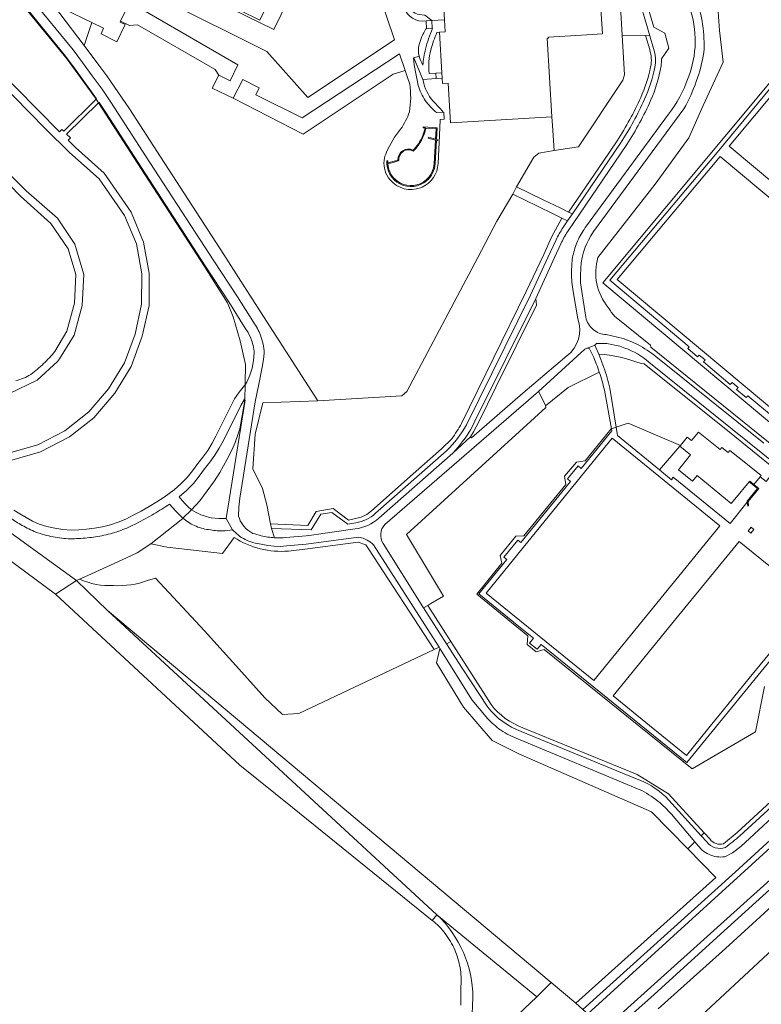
# Model space of a CAD drawing. Header units: metres. Extents: x 93008 to 98406, y 448779 to 454332.
# Tile 25 of 136: x 95563 to 95832, y 451080 to 451436. Entities that reach past the tile are written whole.
import ezdxf

# ---------------------------------------------------------------- set-up
doc = ezdxf.new("R2010")
doc.units = ezdxf.units.M
doc.header["$MEASUREMENT"] = 0
for name, color, linetype, lineweight, true_color in [('B-RO-GR-BEPLANTING_CULTUUR_VASTE PLANTENVAK-V', 7, 'Continuous', 18, 0xa5a552), ('B-RO-IE-TERREINAFSCHEIDING_KUNSTMATIG_MUUR-V', 7, 'Continuous', 18, 0xb7b7b7), ('B-RO-OG-BEBOUWING-V', 7, 'Continuous', 18, 0xdc7869), ('B-RO-OG-BEBOUWING_BASSIN-V', 7, 'Continuous', 18, 0xdc7869), ('B-RO-OG-TERREIN_CULTUURSCHEIDING-V', 7, 'Continuous', 18, 0x28c846), ('B-RO-OG-TERREIN_ERF-V', 7, 'Continuous', 18, 0x28c846), ('B-RO-OG-WATER-V', 7, 'Continuous', 18, 0xafcde1), ('B-RO-OG-WATER_SLOOT-V', 7, 'Continuous', 18, 0xafcde1), ('B-RO-VH-VERHARDING_ASFALT-SEC-V', 7, 'Continuous', 18, 0xcdcdcd), ('B-RO-VH-VERHARDING_GRASBETONSTEEN-V', 7, 'Continuous', 18, 0xcdcdcd), ('B-RO-VH-VERHARDING_HALFVERHARDING-V', 7, 'Continuous', 18, 0xd7aa8c), ('B-RO-VH-VERHARDING_HALFVERHARDING_GRIND-V', 7, 'Continuous', 18, 0xd7aa8c), ('B-RO-VH-VERHARDING_TEGEL-V', 7, 'Continuous', 18, 0xcdcdcd), ('B-RO-VH-VERHARDING_TEGEL_RUBBER-V', 7, 'Continuous', 18, 0xcdcdcd)]:
    doc.layers.add(name, color=color, linetype=linetype, lineweight=lineweight, true_color=true_color)

msp = doc.modelspace()

# ---------------------------------------------------------------- linework, layer by layer
at = {"layer": 'B-RO-GR-BEPLANTING_CULTUUR_VASTE PLANTENVAK-V'}
for points in [[(95848.375, 451437.622), (95808.888, 451464.413), (95808.273, 451462.941), (95810.25, 451457.811), (95814.95, 451454.057), (95816.605, 451432.054), (95817.89, 451420.558), (95810.674, 451404.906), (95805.507, 451393.265), (95793.318, 451376.436), (95772.605, 451350, 0.249287), (95776.354, 451331.872, 0.0379094), (95778.635, 451328.742), (95791.646, 451318.25), (95791.735, 451317.495), (95848.08, 451272.114)], [(95832.893, 451194.828), (95829.551, 451178.39), (95806.651, 451165.093), (95753.139, 451208.168), (95750.309, 451207.375), (95747.037, 451210.088), (95747.181, 451213.126), (95728.825, 451228.191), (95737.803, 451239.434), (95737.224, 451242.205), (95742.947, 451249.216), (95745.833, 451249.272), (95761.01, 451267.864), (95760.474, 451270.845), (95764.872, 451275.916), (95767.967, 451276.385), (95777.35, 451287.96), (95777.464, 451287.998), (95774.926, 451302.045, 0.0237446), (95773.099, 451308.484), (95761.796, 451302.918), (95753.591, 451296.28), (95753.701, 451295.751), (95703.332, 451249.772), (95716.69, 451227.56), (95712.141, 451224.808), (95711.016, 451224.127), (95719.331, 451211.125), (95733.939, 451188.284, 0.1363778), (95745.407, 451179.91), (95786.76, 451162.962), (95798.082, 451156.058), (95811.022, 451141.901), (95813.14, 451139.584, 0.322974), (95817.998, 451138.005), (95822.963, 451141.994), (95856.258, 451172.613)]]:
    msp.add_lwpolyline(points, format="xyb", dxfattribs=at)
for points in [[(95786.452, 451447.153), (95780.388, 451446.768), (95781.372, 451430.311), (95789.835, 451430.206), (95791.402, 451430.187)], [(95828.975, 451251.656), (95827.964, 451252.473), (95826.895, 451251.152), (95827.906, 451250.334)], [(95595.175, 451222.334), (95714.384, 451112.317), (95750.51, 451082.656), (95755.634, 451087.833)]]:
    msp.add_lwpolyline(points, close=True, dxfattribs=at)
for points in [[(95788.071, 451407.825, 0.055011), (95791.669, 451418.92, 0.1286688), (95791.316, 451425.13), (95789.835, 451430.206), (95781.372, 451430.311), (95782.223, 451416.079), (95781.625, 451414.039), (95765.574, 451389.995), (95756.722, 451388.648), (95751.206, 451387.646), (95749.378, 451386.239), (95743.197, 451375.553), (95752.807, 451370.88), (95758.903, 451367.915), (95761.987, 451366.415), (95774.462, 451384.723), (95779.552, 451392.192, 0.0394886)], [(95746.614, 451337.728), (95753.004, 451351.035), (95755.831, 451357.344), (95759.5, 451364.221), (95756.702, 451365.594), (95750.732, 451368.524), (95741.76, 451372.928), (95736.073, 451363.108), (95729.13, 451350), (95703.476, 451301.508), (95701.631, 451299.912), (95671.34, 451298.136), (95651.375, 451297.402), (95648.593, 451286.125), (95647.731, 451273.519), (95651.246, 451266.497), (95652.798, 451260.505), (95654.189, 451253.682), (95667.632, 451253.088), (95670.715, 451258.157), (95676.794, 451259.176), (95682.43, 451255.002), (95687.002, 451256.105), (95688.956, 451257.062), (95690.67, 451258.338), (95705.823, 451271.776), (95715.99, 451280.827), (95719.739, 451284.416, 0.0311868), (95723.248, 451289.919)], [(95789.373, 451311.483), (95788.184, 451311.624, 0.0711076), (95772.899, 451315.045), (95774.753, 451310.17, -0.0260141), (95776.869, 451302.713), (95779.156, 451288.567), (95783.509, 451290.031), (95802.463, 451282.025), (95804.921, 451285.045), (95806.487, 451283.769), (95809.007, 451286.865), (95816.759, 451280.549), (95817.39, 451281.3), (95819.708, 451279.412), (95820.355, 451280.18), (95826.136, 451275.569), (95826.727, 451275.097), (95831.666, 451271.184), (95831.281, 451270.716), (95833.401, 451268.981), (95834.306, 451270.105), (95836.881, 451273.301), (95820.188, 451286.753)], [(95689.627, 451244.583), (95688.659, 451246.122), (95685.929, 451246.993), (95667.596, 451244.583), (95660.706, 451243.812, -0.165074), (95640.996, 451248.747), (95636.799, 451242.915), (95616.84, 451245.202), (95610.848, 451246.452), (95605.896, 451243.16), (95600.561, 451240.622), (95588.037, 451234.958), (95585.074, 451233.618, 0.114398), (95597.356, 451231.329, 0.1054429), (95609.722, 451233.228), (95612.594, 451233.989), (95630.243, 451214.975), (95642.675, 451201.244), (95652.059, 451190.709), (95658.481, 451184.771), (95664.421, 451185.077), (95713.35, 451208.241)], [(95723.92, 451187.336), (95714.16, 451203.424), (95715.411, 451208.616), (95715.121, 451209.08), (95713.35, 451208.241), (95664.421, 451185.077), (95658.481, 451184.771), (95652.059, 451190.709), (95642.675, 451201.244), (95630.243, 451214.975), (95612.594, 451233.989), (95609.722, 451233.228, -0.1054429), (95597.356, 451231.329, -0.114398), (95585.074, 451233.618), (95584.026, 451233.144), (95595.175, 451222.334), (95755.634, 451087.833), (95764.571, 451080.287), (95815.248, 451125.752), (95805.067, 451136.187), (95792.017, 451149.562), (95743.999, 451170.544), (95734.303, 451175.317)], [(95727.366, 451082.344, 0.2028477), (95714.384, 451112.317), (95750.51, 451082.656), (95715.523, 451049.475, 0.1040551), (95725.349, 451064.778, 0.0410223), (95727.008, 451073.439)]]:
    msp.add_lwpolyline(points, format="xyb", close=True, dxfattribs=at)
msp.add_lwpolyline([(95853.144, 451275.047), (95774.399, 451340.864), (95841.691, 451421.428)], dxfattribs=at)
at = {"layer": 'B-RO-IE-TERREINAFSCHEIDING_KUNSTMATIG_MUUR-V'}
msp.add_lwpolyline([(95828.972, 451267.91), (95827.505, 451269.118), (95827.314, 451268.886), (95830.326, 451266.408), (95826.576, 451261.852), (95826.632, 451261.442), (95826.817, 451260.1), (95827.114, 451260.14), (95826.891, 451261.763), (95830.748, 451266.449)], close=True, dxfattribs=at)
at = {"layer": 'B-RO-OG-BEBOUWING-V'}
msp.add_lwpolyline([(95715.807, 451456.747), (95717.048, 451435.949), (95717.311, 451431.546), (95715.251, 451431.4), (95716.116, 451416.779), (95716.235, 451414.763), (95716.346, 451412.887), (95718.448, 451413.026), (95719.291, 451398.684), (95755.911, 451400.873), (95754.233, 451429.286), (95754.752, 451429.321), (95754.724, 451429.65), (95768.534, 451430.47), (95774.224, 451430.814), (95773.342, 451445.383)], dxfattribs=at)
msp.add_lwpolyline([(95826.727, 451275.097), (95826.136, 451275.569), (95820.355, 451280.18), (95819.708, 451279.412), (95817.39, 451281.3), (95816.759, 451280.549), (95809.007, 451286.865), (95806.487, 451283.769), (95804.921, 451285.045), (95802.463, 451282.025), (95802.221, 451281.727), (95806.107, 451278.565), (95801.74, 451273.197), (95806.796, 451269.065), (95808.51, 451271.133), (95820.845, 451261.026), (95822.078, 451262.524), (95827.314, 451268.886), (95827.505, 451269.118), (95828.972, 451267.91), (95831.281, 451270.716), (95831.666, 451271.184)], close=True, dxfattribs=at)
at = {"layer": 'B-RO-OG-BEBOUWING_BASSIN-V'}
for points in [[(95559.403, 451279.249), (95569.974, 451282.246), (95579.82, 451287.247), (95588.503, 451294.122), (95595.622, 451302.523), (95601.411, 451311.921), (95605.161, 451322.296), (95607.527, 451333.059), (95607.597, 451344.08), (95605.679, 451354.95), (95601.388, 451365.135), (95592.227, 451378.39), (95581.461, 451387.941), (95572.762, 451396.515), (95549.691, 451419.874)], [(95554.01, 451385.928), (95565.746, 451374.092), (95577.103, 451364.147), (95583.335, 451354.78), (95586.677, 451343.778), (95586.067, 451332.558), (95583.113, 451321.844), (95577.83, 451313.311), (95577.114, 451312.402), (95569.721, 451305.629), (95559.751, 451300.782)]]:
    msp.add_lwpolyline(points, dxfattribs=at)
at = {"layer": 'B-RO-OG-TERREIN_CULTUURSCHEIDING-V'}
for points in [[(95544.656, 451464.449), (95536.431, 451469.893), (95536.374, 451469.931), (95533.971, 451471.34), (95524.516, 451461.754), (95538.079, 451448.283), (95549.507, 451459.723), (95563.553, 451442.579), (95580.556, 451421.744), (95590.82, 451407.629), (95591.074, 451407.237), (95591.205, 451407.368), (95588.859, 451410.692), (95586.655, 451413.773), (95583.292, 451418.444), (95580.021, 451422.787), (95564.886, 451441.327), (95549.603, 451459.995), (95547.142, 451462.409)], [(95842.76, 451420.597), (95841.691, 451421.428), (95774.399, 451340.864), (95853.144, 451275.047), (95854.636, 451276.817), (95826.846, 451299.982), (95826.25, 451299.287), (95822.703, 451302.255), (95823.262, 451302.955), (95821.096, 451304.783), (95820.477, 451304.096), (95810.755, 451312.215), (95811.362, 451312.931), (95809.202, 451314.687), (95808.614, 451313.996), (95805.068, 451317.041), (95805.634, 451317.696), (95776.85, 451341.721), (95815.749, 451387.982)], [(95711.016, 451224.127), (95709.542, 451223.235), (95717.868, 451210.285), (95719.331, 451211.125)]]:
    msp.add_lwpolyline(points, close=True, dxfattribs=at)
for points in [[(95848.08, 451272.114), (95791.735, 451317.495), (95791.646, 451318.25), (95778.635, 451328.742, -0.0379094), (95776.354, 451331.872, -0.249287), (95772.605, 451350), (95793.318, 451376.436), (95805.507, 451393.265), (95810.674, 451404.906), (95817.89, 451420.558), (95816.605, 451432.054), (95814.95, 451454.057)], [(95788.726, 451447.297), (95792.8, 451433.28), (95796.78, 451431.08), (95798.28, 451425.7), (95795.58, 451421.86, -0.0454116), (95795.439, 451419.24, -0.0592761), (95791.669, 451406.78, -0.0379187), (95783.07, 451390.89), (95765.947, 451365.693), (95763.832, 451362.58), (95761.596, 451359.288, 0.0336165), (95759.17, 451354.93), (95756.909, 451350), (95750.09, 451335.13), (95750.4, 451332.79), (95735.682, 451303.052), (95729.468, 451290.5), (95728.53, 451288.692), (95727.54, 451286.912), (95726.5, 451285.16), (95726.87, 451284.76), (95745.49, 451300.88), (95761.395, 451314.383, 0.326688), (95765.281, 451327.807), (95763.634, 451337.655, -0.0421764), (95763.051, 451344.508, -0.0338627), (95763.417, 451350, -0.0499741), (95764.987, 451355.28, -0.0499376), (95767.576, 451360.143), (95768.032, 451360.805), (95768.507, 451361.454), (95772.458, 451366.831), (95798.132, 451401.775, 0.0810659), (95805.216, 451414.923, 0.1802563), (95805.734, 451440.541)], [(95567.68, 451443.56), (95582.751, 451425.047), (95586.157, 451420.517), (95589.651, 451415.684), (95593.22, 451410.807), (95596.435, 451406.087), (95610.55, 451384.286), (95633.61, 451348.804), (95642.235, 451335.749), (95648.024, 451326.597, -0.0613935), (95650.526, 451321.846, -0.0756619), (95651.903, 451315.41), (95651.621, 451313.085), (95651.177, 451310.367), (95649.946, 451304.191), (95648.658, 451297.77), (95643.048, 451262.92), (95642.688, 451259.671), (95642.623, 451256.405, 0.086492), (95644.108, 451253.338, 0.0894105), (95646.637, 451250.89), (95647.781, 451250.218), (95648.447, 451249.987), (95650.832, 451249.351, 0.0455218), (95655.555, 451248.626), (95654.544, 451251.944), (95654.189, 451253.682), (95652.798, 451260.505), (95651.246, 451266.497), (95647.731, 451273.519), (95648.593, 451286.125), (95651.375, 451297.402), (95671.34, 451298.136), (95651.637, 451328.61), (95646.67, 451336.356), (95643.398, 451341.458), (95637.242, 451351.057), (95614.391, 451386.4), (95603.114, 451403.719), (95595.012, 451415.632), (95592.115, 451419.487), (95586.767, 451426.633), (95577.984, 451438.251)], [(95808.055, 451443.91, -0.0971286), (95810.926, 451424.16, -0.0859251), (95803.686, 451403.724), (95770.988, 451359.347), (95770.032, 451357.842), (95769.174, 451356.278), (95768.555, 451354.982), (95768.003, 451353.656), (95767.374, 451351.847), (95766.871, 451350), (95766.571, 451348.048), (95766.37, 451346.083), (95766.256, 451343.457), (95766.318, 451340.829), (95767.275, 451334.595), (95768.233, 451328.353, 0.1666886), (95770.84, 451323.966, 0.1670726), (95775.609, 451322.101), (95781.666, 451320.678), (95784.876, 451319.446), (95786.947, 451318.464, -0.05255), (95793.598, 451314.13), (95832.55, 451282.776)], [(95856.258, 451172.613), (95822.963, 451141.994), (95817.998, 451138.005, -0.322974), (95813.14, 451139.584), (95811.022, 451141.901), (95809.939, 451140.862), (95811.984, 451138.625, 0.3286403), (95818.691, 451136.657, 0.0282858), (95823.971, 451140.884), (95857.27, 451171.506)]]:
    msp.add_lwpolyline(points, format="xyb", dxfattribs=at)
for points in [[(95780.8, 451391.36, 0.0395543), (95789.439, 451407.21, 0.0548947), (95793.139, 451418.62, 0.1285939), (95792.749, 451425.57), (95791.402, 451430.187), (95789.835, 451430.206), (95791.316, 451425.13, -0.1286688), (95791.669, 451418.92, -0.055011), (95788.071, 451407.825, -0.0394886), (95779.552, 451392.192), (95774.462, 451384.723), (95761.987, 451366.415), (95763.35, 451365.752)], [(95647.052, 451320.762), (95646.052, 451322.857), (95644.788, 451324.804), (95639.123, 451333.923), (95630.574, 451346.926), (95607.614, 451382.265), (95594.572, 451402.431), (95592.132, 451406.047), (95591.957, 451405.875), (95607.386, 451382.061), (95630.275, 451346.727), (95638.659, 451333.633), (95640.66, 451328.518), (95643.172, 451319.793), (95645.097, 451311.273), (95644.947, 451304.474), (95644.94, 451303.967), (95645.598, 451304.917), (95646.69, 451307.384), (95647.505, 451309.956), (95648.044, 451312.691), (95648.269, 451315.469, 0.0382205), (95647.864, 451318.162, 0.0383268)], [(95676.794, 451259.176), (95670.715, 451258.157), (95667.632, 451253.088), (95654.189, 451253.682), (95654.544, 451251.944), (95668.845, 451251.449), (95672.33, 451257.16), (95676.35, 451257.8), (95682.1, 451253.53), (95685.04, 451254.06, 0.1495195), (95692.16, 451257.5), (95717.8, 451280.07, 0.0762041), (95725.07, 451289.5), (95748.16, 451336.34), (95754.49, 451350), (95757.433, 451356.348, -0.0267655), (95759.9, 451360.69), (95761.603, 451363.189), (95759.5, 451364.221), (95755.831, 451357.344), (95753.004, 451351.035), (95746.614, 451337.728), (95723.248, 451289.919, -0.0311868), (95719.739, 451284.416), (95715.99, 451280.827), (95705.823, 451271.776), (95690.67, 451258.338), (95688.956, 451257.062), (95687.002, 451256.105), (95682.43, 451255.002)], [(95773.099, 451308.484, 0.0232622), (95770.744, 451314.543), (95769.724, 451316.742, 0.2187379), (95768.823, 451317.203, 0.2188224), (95767.885, 451316.822), (95751.158, 451301.554), (95753.47, 451296.86), (95753.591, 451296.28), (95761.796, 451302.918)], [(95821.128, 451287.922), (95791.02, 451312.085, 0.0964687), (95782.314, 451317.242), (95780.499, 451317.875), (95775.769, 451318.876), (95772.033, 451318.848), (95771.437, 451318.245), (95771.876, 451317.367), (95772.899, 451315.045, -0.0711076), (95788.184, 451311.624), (95789.373, 451311.483), (95820.188, 451286.753), (95836.881, 451273.301), (95837.822, 451274.469)], [(95644.873, 451298.565), (95644.869, 451298.264), (95643.05, 451288.016), (95642.4, 451285.83), (95641.372, 451283.022), (95640.252, 451280.564), (95638.493, 451277.065), (95635.805, 451272.226), (95633.946, 451269.169), (95628.56, 451262.01), (95625.552, 451258.749, 0.0487441), (95628.999, 451256.965, 0.0490885), (95632.726, 451255.882), (95635.442, 451255.563), (95638.176, 451255.619), (95645.055, 451298.35)], [(95753.701, 451295.751), (95753.591, 451296.28), (95753.47, 451296.86), (95751.158, 451301.554), (95747.43, 451298.34), (95695.481, 451253.379, 0.3389032), (95694.899, 451246.545), (95709.303, 451223.607), (95709.542, 451223.235), (95711.016, 451224.127), (95712.141, 451224.808), (95716.69, 451227.56), (95703.332, 451249.772)], [(95636.711, 451251.111, 0.045047), (95640.465, 451251.534, 0.0476612), (95642.55, 451249.549, 0.0475026), (95644.974, 451247.996, 0.0507597), (95647.826, 451246.881, 0.0510421), (95650.845, 451246.363), (95653.156, 451245.847), (95655.508, 451245.569), (95657.754, 451245.527), (95659.993, 451245.703), (95667.066, 451246.352), (95686.05, 451248.87), (95687.631, 451248.463), (95689.128, 451247.812, -0.0701914), (95691.47, 451246.11), (95715.121, 451209.08), (95713.35, 451208.241), (95689.627, 451244.583), (95688.659, 451246.122), (95685.929, 451246.993), (95667.596, 451244.583), (95660.706, 451243.812, -0.165074), (95640.996, 451248.747), (95636.799, 451242.915), (95616.84, 451245.202), (95610.848, 451246.452), (95622.404, 451255.646), (95622.484, 451255.724, 0.0728649), (95626.626, 451253.03, 0.079143), (95631.795, 451251.581, 0.0589578)], [(95719.331, 451211.125), (95717.868, 451210.285), (95723.505, 451201.518), (95732.719, 451187.408, 0.1371519), (95744.859, 451178.513), (95786.231, 451161.558, -0.1082335), (95797.009, 451155.008), (95809.939, 451140.862), (95811.022, 451141.901), (95798.082, 451156.058), (95786.76, 451162.962), (95745.407, 451179.91, -0.1363778), (95733.939, 451188.284)], [(95787.564, 451157.656), (95743.02, 451176.154, -0.0685537), (95736.739, 451179.593, -0.0600164), (95732.186, 451183.904), (95727.109, 451189.881), (95715.411, 451208.616), (95714.16, 451203.424), (95723.92, 451187.336), (95734.303, 451175.317), (95743.999, 451170.544), (95792.017, 451149.562), (95805.067, 451136.187), (95807.676, 451138.69), (95799.188, 451148.616, 0.0492822), (95794.3, 451153.407, 0.0572323)], [(95862.103, 451164.227), (95879.485, 451183.198), (95876.482, 451185.02), (95859.777, 451169.718), (95824.339, 451136.984), (95821.23, 451134.706), (95818.508, 451133.255, -0.1389979), (95812.795, 451134.121, -0.1391544), (95808.388, 451137.857), (95807.676, 451138.69), (95805.067, 451136.187), (95815.248, 451125.752), (95764.571, 451080.287), (95767.178, 451078.086), (95822.233, 451127.72)]]:
    msp.add_lwpolyline(points, format="xyb", close=True, dxfattribs=at)
for points in [[(95794.39, 451078.34), (95818.693, 451100.093), (95866.289, 451143.449), (95879.96, 451156.51), (95877.492, 451159.253), (95865.107, 451148.51), (95852.786, 451137.652), (95815.612, 451104.123), (95791.63, 451082.298), (95779.174, 451071.328)], [(95803.038, 451069.391), (95883.95, 451144.626), (95883.417, 451145.196), (95885.143, 451146.754), (95885.666, 451146.139), (95888.222, 451148.515), (95880.375, 451156.907), (95879.96, 451156.51), (95866.289, 451143.449), (95818.693, 451100.093), (95794.39, 451078.34)]]:
    msp.add_lwpolyline(points, dxfattribs=at)
at = {"layer": 'B-RO-OG-TERREIN_ERF-V'}
for points in [[(95576.833, 451462.558), (95580.528, 451470.124), (95550.474, 451484.795), (95555.312, 451494.696), (95548.54, 451498.145), (95539.621, 451479.944), (95541.406, 451478.338), (95543.525, 451477.161), (95545.445, 451476.48), (95548.115, 451475.534), (95549.024, 451474.683), (95564.053, 451460.611), (95567.616, 451451.595), (95568.976, 451449.6), (95577.984, 451438.251), (95586.767, 451426.633), (95589.584, 451434.952), (95579.51, 451439.759), (95584.032, 451448.821), (95582.599, 451449.499), (95583.842, 451452.14), (95580.297, 451453.809), (95582.96, 451459.463), (95582.723, 451459.583)], [(95687.669, 451462.311), (95699.04, 451428.625), (95667.642, 451407.88), (95652.827, 451424.435), (95615.797, 451442.863), (95620.692, 451452.699), (95631.261, 451473.936), (95655.406, 451461.921), (95661.641, 451458.818), (95650.358, 451435.831), (95635.545, 451443.103), (95635.159, 451442.315), (95655.323, 451432.417), (95671.582, 451465.542)], [(95661.641, 451458.818), (95655.406, 451461.921), (95631.261, 451473.936), (95620.692, 451452.699), (95615.797, 451442.863), (95652.827, 451424.435), (95667.642, 451407.88), (95699.04, 451428.625), (95687.669, 451462.311), (95671.582, 451465.542), (95655.323, 451432.417), (95635.159, 451442.315), (95635.545, 451443.103), (95650.358, 451435.831)], [(95563.553, 451442.579), (95549.507, 451459.723), (95538.079, 451448.283), (95544.85, 451441.558), (95552.239, 451434.224), (95558.68, 451427.893), (95555.963, 451425.06), (95552.668, 451420.883), (95562.131, 451411.296), (95577.895, 451395.36), (95578.746, 451396.238), (95579.378, 451395.615), (95591.074, 451407.237), (95590.82, 451407.629), (95580.556, 451421.744)], [(95782.223, 451416.079), (95781.372, 451430.311), (95780.388, 451446.768), (95779.915, 451454.698), (95779.831, 451456.1), (95767.073, 451455.463), (95767.256, 451452.435), (95768.441, 451452.463), (95771.242, 451452.65), (95771.356, 451450.48), (95771.652, 451445.282), (95773.342, 451445.383), (95774.224, 451430.814), (95768.534, 451430.47), (95754.724, 451429.65), (95754.752, 451429.321), (95754.233, 451429.286), (95755.911, 451400.873), (95756.122, 451397.69), (95756.722, 451388.648), (95765.574, 451389.995), (95781.625, 451414.039)], [(95607.99, 451439.545), (95608.703, 451440.977), (95602.936, 451441.583), (95599.919, 451435.485), (95603.214, 451433.87), (95606.089, 451434.087), (95634.176, 451417.921), (95635.421, 451415.88), (95639.514, 451413.869), (95642.292, 451419.613)], [(95712.467, 451435.691), (95710.411, 451435.569), (95710.558, 451432.637), (95712.631, 451432.729)], [(95698.521, 451416.302), (95702.841, 451417.645), (95700.802, 451423.664), (95665.571, 451400.447), (95648.836, 451408.818), (95650.055, 451411.34), (95644.114, 451414.294), (95640.672, 451407.54), (95665.921, 451394.606)], [(95716.116, 451416.779), (95714.021, 451416.667), (95714.144, 451414.702), (95716.235, 451414.763)], [(95643.05, 451288.016), (95644.869, 451298.264), (95644.873, 451298.565), (95644.717, 451298.75), (95643.467, 451296.489), (95637.124, 451283.754), (95635.644, 451281.067), (95634.014, 451278.469), (95632.233, 451275.961), (95630.311, 451273.559), (95628.393, 451270.845), (95626.275, 451268.286), (95623.794, 451265.728), (95621.112, 451263.381), (95622.164, 451262.097), (95623.284, 451260.873), (95624.391, 451259.782), (95625.552, 451258.749), (95628.56, 451262.01), (95633.946, 451269.169), (95635.805, 451272.226), (95638.493, 451277.065), (95640.252, 451280.564), (95641.372, 451283.022), (95642.4, 451285.83)], [(95783.509, 451290.031), (95779.156, 451288.567), (95779.64, 451285.574), (95794.87, 451273.135), (95802.221, 451281.727), (95802.463, 451282.025)], [(95826.632, 451261.442), (95826.576, 451261.852), (95830.326, 451266.408), (95827.314, 451268.886), (95822.078, 451262.524), (95820.845, 451261.026), (95808.51, 451271.133), (95806.796, 451269.065), (95801.74, 451273.197), (95806.107, 451278.565), (95802.221, 451281.727), (95794.87, 451273.135), (95799.162, 451269.63), (95799.831, 451270.486), (95820.43, 451253.739)]]:
    msp.add_lwpolyline(points, close=True, dxfattribs=at)
for points in [[(95705.801, 451451.114), (95707.884, 451454.883), (95708.312, 451456.15), (95706.225, 451455.984, 0.1113565), (95702.165, 451446.313, 0.056058), (95702.418, 451440.289, 0.3615887), (95710.411, 451435.569), (95712.467, 451435.691), (95709.926, 451437.585), (95707.885, 451437.845, -0.2801448), (95704.449, 451440.624, -0.0378389), (95704.159, 451444.148, -0.1304262)], [(95715.807, 451456.747), (95708.312, 451456.15), (95707.884, 451454.883), (95705.801, 451451.114, 0.1304262), (95704.159, 451444.148, 0.0378389), (95704.449, 451440.624, 0.2801448), (95707.885, 451437.845), (95709.926, 451437.585), (95712.467, 451435.691), (95717.048, 451435.949)], [(95701.243, 451396.373, 0.0660757), (95704.415, 451402.634, 0.0772725), (95704.537, 451412.64), (95703.579, 451415.467), (95702.841, 451417.645), (95698.521, 451416.302), (95665.921, 451394.606), (95640.672, 451407.54), (95633.096, 451411.236), (95635.421, 451415.88), (95634.176, 451417.921), (95606.089, 451434.087), (95603.214, 451433.87), (95599.919, 451435.485), (95599.743, 451435.129), (95601.578, 451434.262), (95598.624, 451428.018), (95592.883, 451430.909), (95593.789, 451432.945), (95589.584, 451434.952), (95586.767, 451426.633), (95592.115, 451419.487), (95595.012, 451415.632), (95603.114, 451403.719), (95614.391, 451386.4), (95637.242, 451351.057), (95643.398, 451341.458), (95646.67, 451336.356), (95651.637, 451328.61), (95671.34, 451298.136), (95701.631, 451299.912), (95703.476, 451301.508), (95729.13, 451350), (95736.073, 451363.108), (95741.76, 451372.928), (95743.197, 451375.553), (95749.378, 451386.239), (95751.206, 451387.646), (95756.722, 451388.648), (95756.122, 451397.69), (95755.911, 451400.873), (95719.291, 451398.684), (95718.448, 451413.026), (95716.346, 451412.887), (95716.235, 451414.763), (95714.144, 451414.702), (95709.285, 451414.382), (95709.347, 451413.931, 0.1197572), (95712.952, 451406.544), (95715.542, 451403.872), (95716.334, 451402.939), (95716.408, 451402.469), (95716.889, 451402.476), (95717.021, 451400.024), (95715.59, 451399.91), (95715.437, 451396.854), (95714.789, 451383.905, -0.2810169), (95708.965, 451375.442), (95708.682, 451375.321), (95708.395, 451375.209, -0.3243872), (95697.498, 451378.05, -0.2202422), (95695.255, 451385.083, -0.0880261), (95696.156, 451388.005, -0.0797362)], [(95714.371, 451431.37), (95715.251, 451431.4), (95717.311, 451431.546), (95717.048, 451435.949), (95712.467, 451435.691), (95712.631, 451432.729), (95712.703, 451432.737, 0.0309983), (95710.212, 451425.341, 0.0339135), (95709.248, 451419.565, -0.0387293), (95707.905, 451422.75), (95705.99, 451422.137), (95709.285, 451414.382), (95714.144, 451414.702), (95714.021, 451416.667), (95711.542, 451416.502, -0.1026356), (95712.205, 451425.067, -0.0402338)], [(95712.703, 451432.737), (95712.631, 451432.729), (95710.558, 451432.637), (95710.337, 451432.605, 0.0662347), (95707.94, 451426.972, 0.1326101), (95707.905, 451422.75, 0.0387293), (95709.248, 451419.565, -0.0339135), (95710.212, 451425.341, -0.0309983)], [(95715.251, 451431.4), (95714.371, 451431.37, 0.0402338), (95712.205, 451425.067, 0.1026356), (95711.542, 451416.502), (95714.021, 451416.667), (95716.116, 451416.779)], [(95709.347, 451413.931), (95709.285, 451414.382), (95705.99, 451422.137), (95705.859, 451422.093, 0.0284759), (95707.574, 451412.224, 0.0655468), (95710.106, 451406.762, 0.0462195), (95714.17, 451402.365), (95716.408, 451402.469), (95716.334, 451402.939), (95715.542, 451403.872), (95712.952, 451406.544, -0.1197572)], [(95714.402, 451396.906), (95709.408, 451397.187), (95709.396, 451396.87), (95710.085, 451396.823, -0.0687017), (95708.48, 451392.496, -0.0480075), (95706.687, 451389.81), (95706.235, 451389.279), (95705.761, 451388.767, 0.5823041), (95700.277, 451385.226, -0.0580852), (95696.583, 451384.241), (95696.58, 451384.954), (95696.247, 451384.96, 0.2994052), (95700.983, 451376.57, 0.306017), (95710.623, 451377.694, 0.1995936), (95713.75, 451383.942), (95714.169, 451392.295), (95714.618, 451392.197), (95714.692, 451392.481), (95714.193, 451392.635)], [(95710.348, 451377.944, 0.2043724), (95713.361, 451383.985), (95713.817, 451392.395), (95711.227, 451393.132), (95711.307, 451393.43), (95713.825, 451392.737), (95714.038, 451396.603), (95710.404, 451396.797, -0.1409249), (95706.046, 451388.623), (95705.809, 451388.383, 0.6295344), (95700.61, 451385.007), (95700.282, 451384.878, -0.0564421), (95696.575, 451383.929, 0.2664798), (95701.176, 451376.893, 0.2992737)], [(95713.817, 451392.395), (95711.227, 451393.132), (95711.307, 451393.43), (95713.825, 451392.737), (95714.038, 451396.603), (95710.404, 451396.797, -0.1409249), (95706.046, 451388.623), (95705.809, 451388.383, 0.6295344), (95700.61, 451385.007), (95700.282, 451384.878, -0.0564421), (95696.575, 451383.929, 0.2664798), (95701.176, 451376.893, 0.2992737), (95710.348, 451377.944, 0.2043724), (95713.361, 451383.985)]]:
    msp.add_lwpolyline(points, format="xyb", close=True, dxfattribs=at)
for points in [[(95579.51, 451439.759), (95589.584, 451434.952), (95593.789, 451432.945), (95592.883, 451430.909), (95598.624, 451428.018), (95601.578, 451434.262), (95599.743, 451435.129), (95599.919, 451435.485), (95602.936, 451441.583)], [(95549.691, 451419.874), (95572.762, 451396.515), (95581.461, 451387.941), (95592.227, 451378.39), (95601.388, 451365.135), (95605.679, 451354.95), (95607.597, 451344.08), (95607.527, 451333.059), (95605.161, 451322.296), (95601.411, 451311.921), (95595.622, 451302.523), (95588.503, 451294.122), (95579.82, 451287.247), (95569.974, 451282.246), (95559.403, 451279.249)], [(95559.74, 451276.418), (95571.013, 451279.656), (95581.403, 451285.08), (95590.312, 451292.026), (95597.869, 451300.933), (95603.793, 451310.593), (95607.769, 451321.544), (95610.228, 451332.628), (95610.307, 451344.356), (95608.266, 451355.572), (95603.784, 451366.398), (95594.009, 451380.523), (95583.609, 451389.791), (95580.973, 451392.364), (95581.84, 451393.191), (95580.416, 451394.551), (95591.957, 451405.875), (95591.074, 451407.237), (95579.378, 451395.615), (95578.746, 451396.238), (95577.895, 451395.36), (95562.131, 451411.296)], [(95561.28, 451258.658), (95563.526, 451257.24), (95565.824, 451255.907), (95568.136, 451254.677), (95570.491, 451253.532), (95573.316, 451252.683), (95576.195, 451252.04), (95579.103, 451251.609), (95582.035, 451251.389), (95584.804, 451251.515), (95587.567, 451251.744), (95590.477, 451252.099), (95593.371, 451252.57), (95596.263, 451253.308), (95599.094, 451254.255), (95601.844, 451255.404), (95604.503, 451256.75), (95607.407, 451258.276), (95610.263, 451259.889), (95613.033, 451261.563), (95615.752, 451263.318), (95619.259, 451265.91), (95621.699, 451268.073), (95623.969, 451270.415), (95626.002, 451272.85), (95627.851, 451275.428), (95629.72, 451277.778), (95631.446, 451280.234), (95633.017, 451282.777), (95634.435, 451285.408), (95641.137, 451298.901), (95642.827, 451301.254), (95644.786, 451303.745), (95644.94, 451303.967), (95644.947, 451304.474), (95645.097, 451311.273), (95643.172, 451319.793), (95640.66, 451328.518), (95638.659, 451333.633), (95630.275, 451346.727), (95607.386, 451382.061), (95591.957, 451405.875), (95580.416, 451394.551), (95581.84, 451393.191), (95580.973, 451392.364), (95583.609, 451389.791), (95594.009, 451380.523), (95603.784, 451366.398), (95608.266, 451355.572), (95610.307, 451344.356), (95610.228, 451332.628), (95607.769, 451321.544), (95603.793, 451310.593), (95597.869, 451300.933), (95590.312, 451292.026), (95581.403, 451285.08), (95571.013, 451279.656), (95559.74, 451276.418)], [(95559.751, 451300.782), (95569.721, 451305.629), (95577.114, 451312.402), (95577.83, 451313.311), (95583.113, 451321.844), (95586.067, 451332.558), (95586.677, 451343.778), (95583.335, 451354.78), (95577.103, 451364.147), (95565.746, 451374.092), (95554.01, 451385.928)], [(95852.633, 451225.987), (95804.8, 451167.35), (95752.05, 451210.081), (95750.602, 451208.294), (95747.883, 451210.498), (95749.33, 451212.284), (95742.073, 451218.163), (95742.015, 451218.21), (95741.824, 451218.365), (95729.516, 451228.335), (95739.627, 451240.72), (95738.542, 451241.605), (95743.569, 451247.764), (95744.654, 451246.879), (95762.721, 451269.011), (95761.598, 451269.928), (95765.443, 451274.638), (95766.566, 451273.721), (95777.601, 451287.239), (95777.464, 451287.998), (95777.35, 451287.96), (95767.967, 451276.385), (95764.872, 451275.916), (95760.474, 451270.845), (95761.01, 451267.864), (95745.833, 451249.272), (95742.947, 451249.216), (95737.224, 451242.205), (95737.803, 451239.434), (95728.825, 451228.191), (95747.181, 451213.126), (95747.037, 451210.088), (95750.309, 451207.375), (95753.139, 451208.168), (95806.651, 451165.093), (95829.551, 451178.39), (95832.893, 451194.828)], [(95767.178, 451078.086), (95764.571, 451080.287), (95755.634, 451087.833), (95750.51, 451082.656), (95715.523, 451049.475)]]:
    msp.add_lwpolyline(points, dxfattribs=at)
for points in [[(95607.99, 451439.545), (95642.292, 451419.613), (95639.514, 451413.869), (95635.421, 451415.88), (95633.096, 451411.236), (95640.672, 451407.54), (95644.114, 451414.294), (95650.055, 451411.34), (95648.836, 451408.818), (95665.571, 451400.447), (95700.802, 451423.664), (95702.841, 451417.645), (95703.579, 451415.467), (95704.537, 451412.64, -0.0772725), (95704.415, 451402.634, -0.0660757), (95701.243, 451396.373, 0.0797362), (95696.156, 451388.005, 0.0880261), (95695.255, 451385.083, 0.2202422), (95697.498, 451378.05, 0.3243872), (95708.395, 451375.209), (95708.682, 451375.321), (95708.965, 451375.442, 0.2810169), (95714.789, 451383.905), (95715.437, 451396.854), (95715.59, 451399.91), (95717.021, 451400.024), (95716.889, 451402.476), (95716.408, 451402.469), (95714.17, 451402.365, -0.0462195), (95710.106, 451406.762, -0.0655468), (95707.574, 451412.224, -0.0284759), (95705.859, 451422.093), (95705.99, 451422.137), (95707.905, 451422.75, -0.1326101), (95707.94, 451426.972, -0.0662347), (95710.337, 451432.605), (95710.558, 451432.637), (95710.411, 451435.569, -0.3615887), (95702.418, 451440.289, -0.056058)], [(95556, 451379.968), (95563.786, 451372.162), (95574.704, 451362.304), (95580.984, 451353.047), (95583.732, 451343.796), (95583.265, 451333.503), (95580.548, 451323.386), (95576.102, 451315.968, -0.0311258), (95572.101, 451311.617, -0.0322106), (95567.431, 451307.684, -0.0906722), (95562.016, 451305.489, -0.0820979)], [(95562.016, 451305.489, 0.0906722), (95567.431, 451307.684, 0.0322106), (95572.101, 451311.617, 0.0311258), (95576.102, 451315.968), (95580.548, 451323.386), (95583.265, 451333.503), (95583.732, 451343.796), (95580.984, 451353.047), (95574.704, 451362.304), (95563.786, 451372.162), (95556, 451379.968)], [(95560.053, 451255.795, 0.0238966), (95564.319, 451253.113, 0.0263604), (95569.286, 451250.642, 0.0369731), (95575.541, 451248.965, 0.0354549), (95581.75, 451248.237, 0.022695), (95587.877, 451248.594, 0.02265), (95593.928, 451249.505, 0.0359312), (95600.05, 451251.289, 0.0347951), (95605.7, 451253.844, 0.0165084), (95611.988, 451257.258, 0.0153222), (95617.648, 451260.811), (95619.884, 451258.201), (95622.484, 451255.724), (95625.552, 451258.749), (95624.391, 451259.782), (95623.284, 451260.873), (95622.164, 451262.097), (95621.112, 451263.381), (95623.794, 451265.728), (95626.275, 451268.286), (95628.393, 451270.845), (95630.311, 451273.559), (95632.233, 451275.961), (95634.014, 451278.469), (95635.644, 451281.067), (95637.124, 451283.754), (95643.467, 451296.489), (95644.717, 451298.75), (95644.873, 451298.565), (95644.94, 451303.967), (95644.786, 451303.745), (95642.827, 451301.254), (95641.137, 451298.901), (95634.435, 451285.408), (95633.017, 451282.777), (95631.446, 451280.234), (95629.72, 451277.778), (95627.851, 451275.428), (95626.002, 451272.85), (95623.969, 451270.415), (95621.699, 451268.073), (95619.259, 451265.91), (95615.752, 451263.318), (95613.033, 451261.563), (95610.263, 451259.889), (95607.407, 451258.276), (95604.503, 451256.75), (95601.844, 451255.404), (95599.094, 451254.255), (95596.263, 451253.308), (95593.371, 451252.57), (95590.477, 451252.099), (95587.567, 451251.744), (95584.804, 451251.515), (95582.035, 451251.389), (95579.103, 451251.609), (95576.195, 451252.04), (95573.316, 451252.683), (95570.491, 451253.532), (95568.136, 451254.677), (95565.824, 451255.907), (95563.526, 451257.24), (95561.28, 451258.658)], [(95520.851, 451278.877), (95584.026, 451233.144), (95585.074, 451233.618), (95588.037, 451234.958), (95600.561, 451240.622), (95605.896, 451243.16), (95610.848, 451246.452), (95622.404, 451255.646), (95622.484, 451255.724), (95619.884, 451258.201), (95617.648, 451260.811, -0.0153222), (95611.988, 451257.258, -0.0165084), (95605.7, 451253.844, -0.0347951), (95600.05, 451251.289, -0.0359312), (95593.928, 451249.505, -0.02265), (95587.877, 451248.594, -0.022695), (95581.75, 451248.237, -0.0354549), (95575.541, 451248.965, -0.0369731), (95569.286, 451250.642, -0.0263604), (95564.319, 451253.113, -0.0238966), (95560.053, 451255.795)]]:
    msp.add_lwpolyline(points, format="xyb", dxfattribs=at)
at = {"layer": 'B-RO-OG-WATER-V'}
for points in [[(96354.394, 451598.962), (96348.012, 451593.504), (96341.382, 451587.218), (96337.916, 451579.759), (96328.356, 451561.397), (96318.612, 451540.765), (96301.922, 451518.466), (96286.069, 451497.634), (96266.911, 451474.205, -0.048698), (96227.638, 451435.714), (96214.234, 451426.388), (96165.867, 451392.35), (96137.221, 451372.478), (96106.799, 451351.615), (96074.098, 451328.858), (96040.618, 451305.961), (96028.479, 451297.659), (95980.129, 451263.672), (95952.596, 451243.215), (95936.046, 451228.785), (95924.248, 451218.063), (95908.995, 451204.199), (95849.85, 451150.072), (95768.933, 451076.492)], [(95722.97, 451079.568), (95723.047, 451086.425, 0.0606543), (95722.721, 451093.184, 0.0607801), (95720.785, 451099.668, 0.0603187), (95717.377, 451105.465, 0.0601603), (95712.687, 451110.283), (95662.105, 451151.102), (95643.036, 451166.415), (95576.405, 451228.198), (95543.639, 451252.473)]]:
    msp.add_lwpolyline(points, format="xyb", dxfattribs=at)
msp.add_lwpolyline([(95706.543, 451009.469), (95870.987, 451157.352)], dxfattribs=at)
at = {"layer": 'B-RO-OG-WATER_SLOOT-V'}
for points in [[(95505.125, 451289.763), (95487.881, 451301.949), (95472.011, 451312.942), (95457.495, 451325.827), (95454.6, 451327.073), (95454.951, 451325.617), (95458.495, 451322.042), (95476.792, 451306.185), (95492.82, 451295.948), (95510.907, 451282.87), (95531.941, 451265.816), (95543.639, 451252.473), (95576.405, 451228.198), (95584.026, 451233.144), (95520.851, 451278.877)], [(95595.175, 451222.334), (95584.026, 451233.144), (95576.405, 451228.198), (95643.036, 451166.415), (95662.105, 451151.102), (95712.687, 451110.283), (95714.384, 451112.317)], [(95849.85, 451150.072), (95908.995, 451204.199), (95924.248, 451218.063), (95922.889, 451219.211), (95884.882, 451187.992), (95886.799, 451184.559), (95881.439, 451179.735), (95879.485, 451183.198), (95862.103, 451164.227), (95822.233, 451127.72), (95767.178, 451078.086), (95768.933, 451076.492)]]:
    msp.add_lwpolyline(points, close=True, dxfattribs=at)
for points in [[(95870.987, 451157.352), (95706.543, 451009.469)], [(95779.174, 451071.328), (95791.63, 451082.298), (95815.612, 451104.123), (95852.786, 451137.652)]]:
    msp.add_lwpolyline(points, dxfattribs=at)
msp.add_lwpolyline([(95727.008, 451073.439), (95727.366, 451082.344, 0.2028477), (95714.384, 451112.317), (95712.687, 451110.283, -0.0601603), (95717.377, 451105.465, -0.0603187), (95720.785, 451099.668, -0.0607801), (95722.721, 451093.184, -0.0606543), (95723.047, 451086.425), (95722.97, 451079.568)], format="xyb", dxfattribs=at)
at = {"layer": 'B-RO-VH-VERHARDING_ASFALT-SEC-V'}
msp.add_lwpolyline([(95786.452, 451447.153), (95791.402, 451430.187), (95792.749, 451425.57, -0.1285939), (95793.139, 451418.62, -0.0548947), (95789.439, 451407.21, -0.0395543), (95780.8, 451391.36), (95763.35, 451365.752), (95761.603, 451363.189), (95759.9, 451360.69, 0.0267655), (95757.433, 451356.348), (95754.49, 451350), (95748.16, 451336.34), (95725.07, 451289.5, -0.0762041), (95717.8, 451280.07), (95692.16, 451257.5, -0.1495195), (95685.04, 451254.06), (95682.1, 451253.53), (95676.35, 451257.8), (95672.33, 451257.16), (95668.845, 451251.449), (95654.544, 451251.944), (95655.555, 451248.626, 0.0398419), (95659.747, 451248.703), (95667.03, 451249.321), (95668.983, 451249.597), (95684.78, 451251.831, 0.1534567), (95693.379, 451255.7), (95720.102, 451279.252, 0.0772967), (95728.13, 451290.73), (95750.09, 451335.13), (95756.909, 451350), (95759.17, 451354.93, -0.0336165), (95761.596, 451359.288), (95763.832, 451362.58), (95765.947, 451365.693), (95783.07, 451390.89, 0.0379187), (95791.669, 451406.78, 0.0592761), (95795.439, 451419.24, 0.0454116), (95795.58, 451421.86), (95798.28, 451425.7), (95796.78, 451431.08), (95792.8, 451433.28), (95788.726, 451447.297)], format="xyb", dxfattribs=at)
for points in [[(95750.4, 451332.79), (95750.09, 451335.13), (95728.13, 451290.73, -0.0772967), (95720.102, 451279.252), (95726.5, 451285.16), (95727.54, 451286.912), (95728.53, 451288.692), (95729.468, 451290.5), (95735.682, 451303.052)], [(95774.753, 451310.17), (95772.899, 451315.045), (95771.876, 451317.367), (95771.437, 451318.245), (95768.823, 451317.203, -0.2187379), (95769.724, 451316.742), (95770.744, 451314.543, -0.0232622), (95773.099, 451308.484, -0.0237446), (95774.926, 451302.045), (95777.464, 451287.998), (95779.156, 451288.567), (95776.869, 451302.713, 0.0260141)]]:
    msp.add_lwpolyline(points, format="xyb", close=True, dxfattribs=at)
at = {"layer": 'B-RO-VH-VERHARDING_GRASBETONSTEEN-V'}
msp.add_lwpolyline([(95638.176, 451255.619), (95635.442, 451255.563), (95632.726, 451255.882, -0.0490885), (95628.999, 451256.965, -0.0487441), (95625.552, 451258.749), (95622.484, 451255.724, 0.0728649), (95626.626, 451253.03, 0.079143), (95631.795, 451251.581, 0.0589578), (95636.711, 451251.111, 0.045047), (95640.465, 451251.534)], format="xyb", close=True, dxfattribs=at)
at = {"layer": 'B-RO-VH-VERHARDING_HALFVERHARDING-V'}
for points in [[(95816.692, 451252.951), (95777.758, 451284.593), (95755.079, 451256.75), (95732.176, 451228.632), (95771.057, 451197.059), (95793.867, 451224.996)], [(95838.634, 451211.63), (95839.38, 451212.484), (95850.174, 451225.789), (95823.67, 451247.33), (95800.831, 451219.326), (95778.085, 451191.438), (95791.255, 451180.735), (95804.589, 451169.898), (95815.273, 451183.056), (95815.919, 451183.91), (95827.308, 451197.808)]]:
    msp.add_lwpolyline(points, close=True, dxfattribs=at)
at = {"layer": 'B-RO-VH-VERHARDING_HALFVERHARDING_GRIND-V'}
msp.add_lwpolyline([(95839.273, 451072.776), (95897.714, 451126.658), (95896.411, 451128.091), (95897.371, 451128.972), (95898.668, 451127.549), (95905.452, 451133.857), (95904.231, 451136.016), (95895.213, 451152.089), (95894.122, 451154.029), (95889.242, 451149.394), (95890.324, 451148.234), (95889.358, 451147.301), (95888.222, 451148.515), (95885.666, 451146.139), (95885.143, 451146.754), (95883.417, 451145.196), (95883.95, 451144.626), (95803.038, 451069.391)], dxfattribs=at)
at = {"layer": 'B-RO-VH-VERHARDING_TEGEL-V'}
for points in [[(95933.053, 451371.79), (95895.691, 451327.086), (95820.035, 451390.238), (95857.311, 451434.888)], [(95892.497, 451323.237), (95855.287, 451278.724), (95779.588, 451341.964), (95816.792, 451386.455)], [(95752.807, 451370.88), (95743.197, 451375.553), (95741.76, 451372.928), (95750.732, 451368.524), (95756.702, 451365.594), (95759.5, 451364.221), (95761.603, 451363.189), (95763.35, 451365.752), (95761.987, 451366.415), (95758.903, 451367.915)], [(95793.867, 451224.996), (95771.057, 451197.059), (95732.176, 451228.632), (95755.079, 451256.75), (95777.758, 451284.593), (95816.692, 451252.951)], [(95827.964, 451252.473), (95828.975, 451251.656), (95827.906, 451250.334), (95826.895, 451251.152)], [(95850.174, 451225.789), (95839.38, 451212.484), (95838.634, 451211.63), (95827.308, 451197.808), (95815.919, 451183.91), (95815.273, 451183.056), (95804.589, 451169.898), (95791.255, 451180.735), (95778.085, 451191.438), (95800.831, 451219.326), (95823.67, 451247.33)]]:
    msp.add_lwpolyline(points, close=True, dxfattribs=at)
for points in [[(95842.76, 451420.597), (95815.749, 451387.982), (95776.85, 451341.721), (95805.634, 451317.696), (95805.068, 451317.041), (95808.614, 451313.996), (95809.202, 451314.687), (95811.362, 451312.931), (95810.755, 451312.215), (95820.477, 451304.096), (95821.096, 451304.783), (95823.262, 451302.955), (95822.703, 451302.255), (95826.25, 451299.287), (95826.846, 451299.982), (95854.636, 451276.817)], [(95833.401, 451268.981), (95831.281, 451270.716), (95828.972, 451267.91), (95830.748, 451266.449), (95826.891, 451261.763), (95827.114, 451260.14), (95826.817, 451260.1), (95826.632, 451261.442), (95820.43, 451253.739), (95799.831, 451270.486), (95799.162, 451269.63), (95794.87, 451273.135), (95779.64, 451285.574), (95779.156, 451288.567), (95777.464, 451287.998), (95777.601, 451287.239), (95766.566, 451273.721), (95765.443, 451274.638), (95761.598, 451269.928), (95762.721, 451269.011), (95744.654, 451246.879), (95743.569, 451247.764), (95738.542, 451241.605), (95739.627, 451240.72), (95729.516, 451228.335), (95741.824, 451218.365), (95742.015, 451218.21), (95742.073, 451218.163), (95749.33, 451212.284), (95747.883, 451210.498), (95750.602, 451208.294), (95752.05, 451210.081), (95804.8, 451167.35), (95852.633, 451225.987)]]:
    msp.add_lwpolyline(points, dxfattribs=at)
at = {"layer": 'B-RO-VH-VERHARDING_TEGEL_RUBBER-V'}
for points in [[(95857.311, 451434.888), (95820.035, 451390.238), (95895.691, 451327.086), (95933.053, 451371.79)], [(95816.792, 451386.455), (95779.588, 451341.964), (95855.287, 451278.724), (95892.497, 451323.237)]]:
    msp.add_lwpolyline(points, close=True, dxfattribs=at)

doc.saveas('drawing.dxf')
